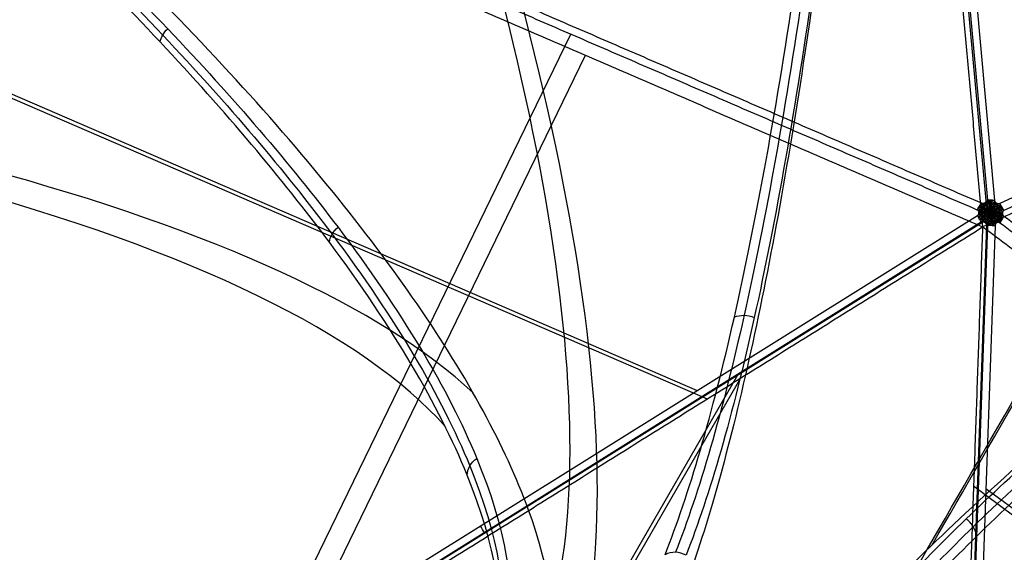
# Model space of a CAD drawing. Header units: millimetres. Extents: x -445 to 449, y -417 to 415.
# Tile 253 of 256: x 98 to 190, y 289 to 339. Entities that reach past the tile are written whole.
import ezdxf

# ---------------------------------------------------------------- set-up
doc = ezdxf.new("R2010")
doc.units = ezdxf.units.MM
doc.header["$MEASUREMENT"] = 0
doc.layers.add('Default', color=7, linetype='Continuous', true_color=0x000000)

msp = doc.modelspace()

# ---------------------------------------------------------------- linework, layer by layer
at = {"layer": 'Default', "color": 9, "true_color": 0xbfbfbf}
for p, q in [((187.981, 322.329, -940.14), (179.86, 411.246, -875.757)), ((179.988, 411.256, -875.755), (188.109, 322.339, -940.137)), ((180.649, 411.229, -875.634), (188.771, 322.312, -940.017)), ((189.229, 322.048, -940.017), (270.294, 359.473, -875.634)), ((270.703, 358.798, -875.757), (189.638, 321.373, -940.14)), ((120.712, 279.402, -933.79), (149.131, 337.87, -925.739)), ((123.088, 279.508, -929.053), (150.5, 335.906, -921.287)), ((92.618, 334.086, -911.383), (160.944, 304.535, -937.953)), ((95.685, 332.37, -907.326), (161.878, 303.741, -933.067)), ((94.164, 262.817, -931.043), (187.165, 320.916, -940.666)), ((94.524, 262.22, -931.168), (187.525, 320.319, -940.791)), ((187.574, 320.24, -940.789), (94.573, 262.141, -931.166)), ((184.218, 210.385, -931.166), (188.032, 319.976, -940.789)), ((184.316, 210.381, -931.168), (188.131, 319.972, -940.791)), ((188.822, 319.959, -940.666), (185.007, 210.368, -931.043)), ((128.229, 242.71, -931.166), (164.763, 305.99, -938.428)), ((129.716, 244.541, -926.373), (165.032, 305.711, -933.393)), ((186.805, 295.607, -933.605), (249.353, 249.135, -905.793)), ((187.966, 295.377, -938.508), (252.518, 247.417, -909.805))]:
    msp.add_line(p, q, dxfattribs=at)
at = {"layer": 'Default', "color": 9, "true_color": 0xbfbfbf, "extrusion": (0.845116, 0.463783, 0.265866)}
for centre, radius, start, end in [((368.176, -750.205, 54.115), 197.521, 195.14344, 240.39369), ((368.176, -750.205, 53.978), 202.521, 195.06907, 240.43822)]:
    msp.add_arc(centre, radius, start, end, dxfattribs=at)
at = {"layer": 'Default', "color": 9, "true_color": 0xbfbfbf, "extrusion": (0.866025, -0.5, 0)}
for centre, radius, start, end in [((510.979, -674.984, 13.197), 197.521, 210.00327, 249.10983), ((510.979, -674.984, 13.378), 202.521, 213.79579, 249.15436)]:
    msp.add_arc(centre, radius, start, end, dxfattribs=at)
at = {"layer": 'Default', "color": 9, "true_color": 0xbfbfbf, "extrusion": (-0.02091, 0.963783, 0.265866)}
for centre, radius, start, end in [((48.843, -817.464, 72.316), 202.521, 195.25343, 222.11399), ((48.843, -817.464, 71.845), 197.521, 192.65881, 222.06946)]:
    msp.add_arc(centre, radius, start, end, dxfattribs=at)
at = {"layer": 'Default', "color": 9, "true_color": 0xbfbfbf, "extrusion": (0.864423, -0.373868, -0.336149)}
for start, end in [(277.49809, 289.02397), (289.02397, 300.54985)]:
    msp.add_arc((369.048, -868.961, 357.766), 2, start, end, dxfattribs=at)
at = {"layer": 'Default', "color": 9, "true_color": 0xbfbfbf, "extrusion": (-0.073778, 0.807759, 0.584878)}
for start, end in [(259.09148, 270.61735), (247.5656, 259.09148)]:
    msp.add_arc((-216.542, -938.308, -303.372), 2, start, end, dxfattribs=at)
at = {"layer": 'Default', "color": 9, "true_color": 0xbfbfbf, "extrusion": (0.736429, 0.339986, 0.584878)}
for start, end in [(280.90852, 292.4344), (269.38265, 280.90852)]:
    msp.add_arc((212.313, -940.054, -300.951), 2, start, end, dxfattribs=at)
at = {"layer": 'Default', "color": 9, "true_color": 0xbfbfbf, "extrusion": (0.844861, 0.527796, -0.087419)}
for centre, start, end in [((172.31, -906.45, 409.738), 278.86389, 290.38976), ((172.31, -906.45, 409.738), 267.33801, 278.86389), ((172.31, -906.45, 354.699), 267.33801, 290.38976)]:
    msp.add_arc(centre, 2, start, end, dxfattribs=at)
at = {"layer": 'Default', "color": 9, "true_color": 0xbfbfbf, "extrusion": (0.755991, -0.561678, 0.336149)}
for start, end in [(289.02397, 300.54985), (277.49809, 289.02397)]:
    msp.add_arc((369.644, -870.69, -352.923), 2, start, end, dxfattribs=at)
at = {"layer": 'Default', "color": 9, "true_color": 0xbfbfbf, "extrusion": (0.034654, 0.995569, -0.087419)}
for start, end in [(261.13611, 272.66199), (249.61024, 261.13611)]:
    msp.add_arc((-176.88, -906.662, 407.316), 2, start, end, dxfattribs=at)
at = {"layer": 'Default', "color": 9, "true_color": 0xbfbfbf}
for points, degree in [([(179.748, 406.332, -873.106), (183.698, 363.086, -904.42), (187.648, 319.84, -935.733)], 2), ([(92.38, 363.239, -903.277), (139.957, 342.661, -921.779), (187.534, 322.084, -940.28)], 2), ([(187.154, 321.425, -940.525), (139.577, 342.003, -922.024), (92, 362.58, -903.523)], 2), ([(95.088, 359.872, -899.739), (141.368, 339.856, -917.736), (187.648, 319.84, -935.733)], 2), ([(266.503, 356.244, -873.106), (227.076, 338.042, -904.42), (187.648, 319.84, -935.733)], 2), ([(110.692, 337.16, -865.388), (110.736, 337.371, -865.25), (110.909, 337.808, -865.025), (111.223, 338.214, -864.936), (111.404, 338.394, -864.928)], 3), ([(187.876, 321.214, -940.697), (187.833, 321.245, -940.688), (187.737, 321.309, -940.668), (187.533, 321.45, -940.606), (187.351, 321.544, -940.538), (187.213, 321.544, -940.505)], 3), ([(188.211, 321.217, -940.681), (188.16, 321.249, -940.677), (188.051, 321.315, -940.666), (187.77, 321.458, -940.626), (187.506, 321.618, -940.542), (187.275, 321.659, -940.476)], 3), ([(188.321, 321.409, -940.61), (188.267, 321.435, -940.607), (188.153, 321.491, -940.6), (187.875, 321.64, -940.558), (187.581, 321.747, -940.494), (187.402, 321.88, -940.394)], 3), ([(188.145, 321.68, -940.523), (188.095, 321.698, -940.519), (187.986, 321.74, -940.508), (187.746, 321.819, -940.469), (187.553, 321.894, -940.408), (187.468, 321.984, -940.341)], 3), ([(187.936, 321.49, -940.609), (187.911, 321.537, -940.592), (187.852, 321.636, -940.554), (187.738, 321.82, -940.467), (187.66, 321.959, -940.38), (187.635, 322.058, -940.306)], 3), ([(188.239, 321.328, -940.645), (188.21, 321.38, -940.632), (188.144, 321.487, -940.603), (187.991, 321.739, -940.513), (187.818, 321.922, -940.418), (187.743, 322.064, -940.311)], 3), ([(187.842, 322.1, -940.293), (187.873, 322.117, -940.283), (187.927, 322.159, -940.257), (187.976, 322.24, -940.203), (187.984, 322.3, -940.161), (187.981, 322.329, -940.14)], 3), ([(188.436, 321.436, -940.583), (188.402, 321.485, -940.572), (188.333, 321.59, -940.543), (188.161, 321.832, -940.459), (188.048, 322.049, -940.346), (187.921, 322.162, -940.255)], 3), ([(188.423, 321.757, -940.455), (188.389, 321.799, -940.441), (188.319, 321.892, -940.407), (188.184, 322.065, -940.327), (188.07, 322.184, -940.251), (187.97, 322.242, -940.201)], 3), ([(188.145, 321.68, -940.523), (188.151, 321.729, -940.502), (188.16, 321.835, -940.453), (188.183, 322.058, -940.331), (188.18, 322.238, -940.21), (188.115, 322.339, -940.137)], 3), ([(188.321, 321.409, -940.61), (188.323, 321.466, -940.59), (188.325, 321.586, -940.546), (188.308, 321.878, -940.422), (188.321, 322.154, -940.261), (188.248, 322.345, -940.127)], 3), ([(188.423, 321.757, -940.455), (188.452, 321.798, -940.432), (188.512, 321.888, -940.377), (188.623, 322.056, -940.259), (188.714, 322.17, -940.151), (188.797, 322.224, -940.073)], 3), ([(188.436, 321.436, -940.583), (188.467, 321.483, -940.562), (188.528, 321.586, -940.513), (188.676, 321.821, -940.379), (188.758, 322.034, -940.235), (188.856, 322.142, -940.109)], 3), ([(188.442, 321.214, -940.653), (188.477, 321.274, -940.63), (188.544, 321.39, -940.584), (188.691, 321.646, -940.455), (188.841, 321.906, -940.296), (188.94, 322.077, -940.122)], 3), ([(188.551, 321.404, -940.574), (188.546, 321.461, -940.555), (188.536, 321.581, -940.513), (188.527, 321.873, -940.388), (188.476, 322.15, -940.237), (188.513, 322.339, -940.086)], 3), ([(188.551, 321.404, -940.574), (188.603, 321.428, -940.555), (188.713, 321.479, -940.513), (188.97, 321.617, -940.388), (189.235, 321.712, -940.237), (189.38, 321.838, -940.086)], 3), ([(188.704, 321.668, -940.437), (188.694, 321.717, -940.417), (188.676, 321.824, -940.373), (188.625, 322.049, -940.262), (188.599, 322.229, -940.145), (188.643, 322.328, -940.055)], 3), ([(188.637, 321.32, -940.583), (188.663, 321.37, -940.562), (188.721, 321.474, -940.513), (188.85, 321.721, -940.379), (188.994, 321.897, -940.235), (189.039, 322.036, -940.109)], 3), ([(188.671, 321.207, -940.61), (188.719, 321.237, -940.59), (188.822, 321.298, -940.546), (189.083, 321.43, -940.422), (189.316, 321.579, -940.261), (189.518, 321.612, -940.127)], 3), ([(188.704, 321.668, -940.437), (188.752, 321.685, -940.417), (188.853, 321.721, -940.373), (189.073, 321.791, -940.262), (189.242, 321.858, -940.145), (189.306, 321.945, -940.055)], 3), ([(188.922, 321.469, -940.455), (188.942, 321.515, -940.432), (188.991, 321.612, -940.377), (189.08, 321.792, -940.259), (189.134, 321.928, -940.151), (189.139, 322.026, -940.073)], 3), ([(188.94, 322.077, -940.122), (188.971, 322.059, -940.122), (189.038, 322.031, -940.113), (189.141, 322.021, -940.076), (189.202, 322.036, -940.038), (189.229, 322.048, -940.017)], 3), ([(187.876, 321.214, -940.697), (187.834, 321.181, -940.706), (187.742, 321.111, -940.723), (187.544, 320.951, -940.744), (187.366, 320.828, -940.735), (187.229, 320.806, -940.708)], 3), ([(187.936, 321.49, -940.609), (187.88, 321.484, -940.612), (187.759, 321.475, -940.614), (187.527, 321.454, -940.604), (187.35, 321.422, -940.58), (187.237, 321.368, -940.563)], 3), ([(187.948, 320.934, -940.762), (187.892, 320.938, -940.762), (187.771, 320.943, -940.761), (187.538, 320.946, -940.744), (187.36, 320.954, -940.709), (187.245, 320.987, -940.669)], 3), ([(188.239, 321.328, -940.645), (188.179, 321.326, -940.652), (188.05, 321.324, -940.663), (187.743, 321.308, -940.673), (187.476, 321.331, -940.639), (187.293, 321.284, -940.601)], 3), ([(188.211, 321.217, -940.681), (188.161, 321.185, -940.694), (188.055, 321.119, -940.72), (187.781, 320.964, -940.762), (187.524, 320.773, -940.775), (187.296, 320.694, -940.742)], 3), ([(188.244, 321.104, -940.707), (188.184, 321.107, -940.713), (188.055, 321.109, -940.723), (187.747, 321.115, -940.726), (187.482, 321.068, -940.711), (187.297, 321.081, -940.657)], 3), ([(188.442, 321.214, -940.653), (188.37, 321.215, -940.664), (188.229, 321.218, -940.683), (187.907, 321.216, -940.701), (187.568, 321.207, -940.697), (187.313, 321.184, -940.634)], 3), ([(187.364, 320.581, -940.767), (187.657, 320.764, -940.797), (187.983, 320.956, -940.762), (188.26, 321.113, -940.707), (188.38, 321.18, -940.672), (188.442, 321.214, -940.653)], 3), ([(188.33, 321.02, -940.717), (188.277, 320.994, -940.729), (188.165, 320.938, -940.753), (187.894, 320.777, -940.796), (187.605, 320.64, -940.799), (187.433, 320.468, -940.783)], 3), ([(188.166, 320.736, -940.784), (188.116, 320.716, -940.79), (188.009, 320.67, -940.803), (187.773, 320.573, -940.812), (187.584, 320.469, -940.801), (187.503, 320.354, -940.79)], 3), ([(187.948, 320.934, -940.762), (187.925, 320.885, -940.772), (187.871, 320.777, -940.791), (187.765, 320.57, -940.812), (187.694, 320.403, -940.809), (187.674, 320.28, -940.797)], 3), ([(188.244, 321.104, -940.707), (188.217, 321.052, -940.723), (188.156, 320.942, -940.753), (188.014, 320.674, -940.806), (187.85, 320.461, -940.821), (187.781, 320.281, -940.802)], 3), ([(188.445, 320.987, -940.707), (188.414, 320.938, -940.723), (188.35, 320.831, -940.753), (188.188, 320.574, -940.806), (188.086, 320.324, -940.821), (187.964, 320.176, -940.802)], 3), ([(188.447, 320.646, -940.762), (188.415, 320.601, -940.772), (188.349, 320.501, -940.791), (188.223, 320.306, -940.812), (188.114, 320.161, -940.809), (188.017, 320.082, -940.797)], 3), ([(188.166, 320.736, -940.784), (188.173, 320.683, -940.79), (188.187, 320.567, -940.803), (188.221, 320.314, -940.812), (188.226, 320.098, -940.801), (188.166, 319.971, -940.79)], 3), ([(188.33, 321.02, -940.717), (188.334, 320.961, -940.729), (188.341, 320.836, -940.753), (188.338, 320.521, -940.796), (188.364, 320.202, -940.799), (188.3, 319.967, -940.783)], 3), ([(188.442, 321.214, -940.653), (188.479, 321.152, -940.664), (188.551, 321.031, -940.683), (188.711, 320.752, -940.701), (188.873, 320.454, -940.697), (188.98, 320.222, -940.634)], 3), ([(188.442, 321.214, -940.653), (188.505, 321.177, -940.653), (188.627, 321.106, -940.649), (188.901, 320.937, -940.62), (189.214, 320.731, -940.555), (189.477, 320.537, -940.439)], 3), ([(188.442, 321.214, -940.653), (188.514, 321.212, -940.641), (188.654, 321.209, -940.617), (188.966, 321.193, -940.537), (189.287, 321.171, -940.43), (189.509, 321.138, -940.293)], 3), ([(188.445, 320.987, -940.707), (188.478, 320.937, -940.713), (188.544, 320.826, -940.723), (188.704, 320.563, -940.726), (188.795, 320.309, -940.711), (188.899, 320.156, -940.657)], 3), ([(188.447, 320.646, -940.762), (188.478, 320.6, -940.762), (188.542, 320.497, -940.761), (188.661, 320.297, -940.744), (188.758, 320.147, -940.709), (188.844, 320.064, -940.669)], 3), ([(188.56, 321.015, -940.681), (188.557, 320.956, -940.694), (188.553, 320.831, -940.72), (188.556, 320.517, -940.762), (188.519, 320.199, -940.775), (188.565, 319.961, -940.742)], 3), ([(188.56, 321.015, -940.681), (188.613, 320.987, -940.677), (188.725, 320.926, -940.666), (188.989, 320.754, -940.626), (189.259, 320.605, -940.542), (189.411, 320.426, -940.476)], 3), ([(188.637, 321.32, -940.583), (188.696, 321.315, -940.572), (188.822, 321.308, -940.543), (189.117, 321.279, -940.459), (189.362, 321.291, -940.346), (189.523, 321.237, -940.255)], 3), ([(188.642, 321.095, -940.645), (188.701, 321.096, -940.632), (188.827, 321.092, -940.603), (189.122, 321.086, -940.513), (189.367, 321.028, -940.418), (189.527, 321.033, -940.311)], 3), ([(188.642, 321.095, -940.645), (188.67, 321.042, -940.652), (188.733, 320.93, -940.663), (188.873, 320.656, -940.673), (189.026, 320.436, -940.639), (189.077, 320.254, -940.601)], 3), ([(188.725, 320.724, -940.697), (188.717, 320.671, -940.706), (188.703, 320.556, -940.723), (188.663, 320.305, -940.744), (188.646, 320.09, -940.735), (188.695, 319.96, -940.708)], 3), ([(188.671, 321.207, -940.61), (188.721, 321.173, -940.607), (188.826, 321.102, -940.6), (189.094, 320.936, -940.558), (189.334, 320.735, -940.494), (189.539, 320.647, -940.394)], 3), ([(188.725, 320.724, -940.697), (188.773, 320.702, -940.688), (188.877, 320.652, -940.668), (189.1, 320.545, -940.606), (189.273, 320.434, -940.538), (189.342, 320.315, -940.505)], 3), ([(188.922, 321.469, -940.455), (188.975, 321.461, -940.441), (189.091, 321.447, -940.407), (189.308, 321.417, -940.327), (189.468, 321.377, -940.251), (189.568, 321.319, -940.201)], 3), ([(188.934, 320.914, -940.609), (188.987, 320.915, -940.592), (189.102, 320.914, -940.554), (189.319, 320.908, -940.467), (189.478, 320.909, -940.38), (189.576, 320.938, -940.306)], 3), ([(188.934, 320.914, -940.609), (188.957, 320.863, -940.612), (189.009, 320.753, -940.614), (189.107, 320.542, -940.604), (189.168, 320.372, -940.58), (189.178, 320.248, -940.563)], 3), ([(188.994, 321.19, -940.523), (189.033, 321.219, -940.502), (189.121, 321.28, -940.453), (189.303, 321.412, -940.331), (189.459, 321.499, -940.21), (189.58, 321.493, -940.137)], 3), ([(188.994, 321.19, -940.523), (189.035, 321.156, -940.519), (189.125, 321.082, -940.508), (189.313, 320.914, -940.469), (189.475, 320.784, -940.408), (189.596, 320.756, -940.341)], 3), ([(189.649, 320.863, -940.28), (231.258, 289.949, -921.779), (272.867, 259.034, -903.277)], 2), ([(97.183, 263.324, -926.373), (142.416, 291.582, -931.053), (187.648, 319.84, -935.733)], 2), ([(126.532, 318.413, -839.938), (126.56, 318.662, -839.788), (126.735, 319.177, -839.536), (127.116, 319.626, -839.429), (127.341, 319.813, -839.416)], 3), ([(187.648, 319.84, -935.733), (185.793, 266.538, -931.053), (183.938, 213.236, -926.373)], 2), ([(268.598, 259.696, -899.739), (228.123, 289.768, -917.736), (187.648, 319.84, -935.733)], 2), ([(272.487, 258.376, -903.523), (230.878, 289.29, -922.024), (189.269, 320.204, -940.525)], 2), ([(164.422, 311.402, -793.561), (164.697, 311.519, -793.424), (165.333, 311.637, -793.225), (165.994, 311.492, -793.222), (166.292, 311.362, -793.271)], 3), ([(139.425, 296.618, -801.723), (139.429, 296.914, -801.58), (139.599, 297.515, -801.32), (140.054, 297.996, -801.176), (140.325, 298.178, -801.142)], 3), ([(187.089, 290.886, -784.459), (187.061, 291.192, -784.326), (186.848, 291.819, -784.13), (186.376, 292.323, -784.12), (186.103, 292.513, -784.164)], 3)]:
    msp.add_open_spline(points, degree=degree, dxfattribs=at)
for points, knots in [([(157.94, 289.162, -755.186), (160.178, 294.817, -768.77), (164.537, 309.77, -794.572), (169.901, 339.304, -824.491), (174.061, 372.097, -846.066), (176.118, 394.261, -855.753), (177.023, 405.808, -859.713)], [-1314.671432, -1314.671432, -1314.671432, -1314.671432, -1267.486618, -1220.301793, -1184.913174, -1149.524555, -1149.524555, -1149.524555, -1149.524555]), ([(177.627, 405.828, -859.523), (176.765, 394.29, -855.545), (174.786, 372.149, -845.822), (170.734, 339.409, -824.207), (165.461, 309.946, -794.28), (161.141, 295.034, -768.508), (158.915, 289.391, -754.947)], [0, 0, 0, 0, 35.01292, 70.025839, 116.709732, 163.377314, 163.377314, 163.377314, 163.377314]), ([(178.26, 405.782, -859.521), (177.443, 394.233, -855.548), (175.547, 372.065, -845.835), (171.61, 339.268, -824.225), (166.422, 309.73, -794.279), (162.128, 294.776, -768.467), (159.905, 289.12, -754.88)], [-189.353565, -189.353565, -189.353565, -189.353565, -153.964946, -118.576327, -71.391502, -24.206688, -24.206688, -24.206688, -24.206688]), ([(178.32, 403.858, -864.248), (177.34, 390.731, -859.733), (176.187, 378.014, -854.041), (173.546, 353.948, -840.321), (172.058, 342.597, -832.293), (168.772, 321.798, -813.977), (166.984, 312.428, -803.742), (163.185, 296.287, -781.491), (161.171, 289.498, -769.457), (159.071, 284.199, -756.662)], [-879.495751, -879.495751, -879.495751, -879.495751, -837.156731, -837.156731, -794.836471, -794.836471, -752.393429, -752.393429, -709.935271, -709.935271, -709.935271, -709.935271]), ([(90.649, 358.407, -886.885), (98.308, 351.56, -880.232), (112.211, 338.155, -865.523), (130.005, 317.41, -837.042), (142.01, 297.407, -801.659), (144.004, 285.941, -773.859), (143.292, 281.123, -759.794)], [-189.353565, -189.353565, -189.353565, -189.353565, -153.964946, -118.576327, -71.391502, -24.206688, -24.206688, -24.206688, -24.206688]), ([(90.288, 357.898, -886.999), (97.915, 351.019, -880.351), (111.75, 337.556, -865.653), (129.437, 316.746, -837.198), (141.344, 296.712, -801.867), (143.304, 285.245, -774.12), (142.587, 280.431, -760.084)], [0, 0, 0, 0, 35.012928, 70.025856, 116.70976, 163.377353, 163.377353, 163.377353, 163.377353]), ([(142.345, 279.483, -760.404), (143.065, 284.314, -774.464), (141.102, 295.835, -802.245), (129.182, 315.984, -837.573), (111.495, 336.915, -865.985), (97.671, 350.456, -880.643), (90.053, 357.375, -887.27)], [-1314.671432, -1314.671432, -1314.671432, -1314.671432, -1267.486608, -1220.301783, -1184.913165, -1149.524555, -1149.524555, -1149.524555, -1149.524555]), ([(147.361, 277.772, -760.346), (148.057, 282.301, -773.582), (147.28, 287.559, -786.495), (142.999, 299.266, -811.288), (139.486, 305.727, -823.19), (130.005, 319.519, -845.523), (124.078, 326.801, -855.883), (110.246, 341.827, -874.786), (102.34, 349.572, -883.327), (93.659, 357.398, -890.882)], [709.935271, 709.935271, 709.935271, 709.935271, 752.393427, 752.393427, 794.836466, 794.836466, 837.156724, 837.156724, 879.495751, 879.495751, 879.495751, 879.495751]), ([(171.071, 277.271, -756.662), (174.61, 281.739, -769.457), (179.483, 286.877, -781.492), (191.562, 298.237, -803.743), (198.783, 304.472, -813.977), (215.152, 317.717, -832.293), (224.238, 324.68, -840.321), (243.76, 339.001, -854.041), (254.196, 346.358, -859.733), (265.075, 353.77, -864.248)], [709.935271, 709.935271, 709.935271, 709.935271, 752.393427, 752.393427, 794.836466, 794.836466, 837.156724, 837.156724, 879.495751, 879.495751, 879.495751, 879.495751]), ([(174.916, 280.453, -754.88), (177.756, 284.018, -765.07), (185.251, 292.097, -784.685), (203.427, 308.338, -813.898), (230.065, 329.177, -840.482), (253.98, 346.037, -854.223), (266.771, 354.68, -859.521)], [-1314.671432, -1314.671432, -1314.671432, -1314.671432, -1279.282822, -1243.894204, -1196.709379, -1149.524555, -1149.524555, -1149.524555, -1149.524555]), ([(175.646, 279.731, -754.947), (178.476, 283.293, -765.117), (185.937, 291.371, -784.7), (204.028, 307.633, -813.882), (230.551, 328.532, -840.465), (254.379, 345.468, -854.219), (267.127, 354.155, -859.523)], [0.016308, 0.016308, 0.016308, 0.016308, 35.008566, 70.017133, 116.695221, 163.37331, 163.37331, 163.37331, 163.37331]), ([(267.412, 353.621, -859.713), (254.681, 344.88, -854.433), (230.875, 327.839, -840.725), (204.35, 306.815, -814.175), (186.241, 290.462, -784.982), (178.769, 282.347, -765.374), (175.935, 278.772, -755.186)], [-189.353565, -189.353565, -189.353565, -189.353565, -142.168743, -94.983921, -59.595304, -24.206688, -24.206688, -24.206688, -24.206688]), ([(188.442, 321.214, -940.653), (188.379, 321.25, -940.653), (188.255, 321.32, -940.649), (187.972, 321.473, -940.62), (187.638, 321.642, -940.555), (187.338, 321.772, -940.439)], [0, 0, 0, 0, 0.333333, 0.666667, 1, 1, 1, 1]), ([(188.442, 321.214, -940.653), (188.404, 321.276, -940.641), (188.331, 321.395, -940.617), (188.162, 321.657, -940.537), (187.982, 321.924, -940.43), (187.842, 322.1, -940.293)], [0, 0, 0, 0, 0.333333, 0.666667, 1, 1, 1, 1]), ([(188.442, 321.214, -940.653), (188.44, 321.284, -940.633), (188.437, 321.42, -940.592), (188.425, 321.721, -940.477), (188.407, 322.064, -940.313), (188.381, 322.344, -940.11)], [0, 0, 0, 0, 0.333333, 0.666667, 1, 1, 1, 1]), ([(188.442, 321.214, -940.653), (188.504, 321.248, -940.633), (188.623, 321.313, -940.592), (188.89, 321.453, -940.477), (189.195, 321.609, -940.313), (189.451, 321.727, -940.11)], [0, 0, 0, 0, 0.333333, 0.666667, 1, 1, 1, 1]), ([(187.313, 321.184, -940.634), (187.313, 321.219, -940.624), (187.299, 321.287, -940.602), (187.242, 321.373, -940.563), (187.185, 321.412, -940.538), (187.154, 321.425, -940.525)], [0, 0, 0, 0, 0.1080622, 0.2161244, 0.3241866, 0.3241866, 0.3241866, 0.3241866]), ([(187.165, 320.916, -940.666), (187.196, 320.935, -940.669), (187.25, 320.983, -940.671), (187.303, 321.079, -940.659), (187.314, 321.149, -940.643), (187.313, 321.184, -940.634)], [0, 0, 0, 0, 0.1080622, 0.2161244, 0.3241866, 0.3241866, 0.3241866, 0.3241866]), ([(188.442, 321.214, -940.653), (188.407, 321.154, -940.675), (188.339, 321.036, -940.716), (188.181, 320.763, -940.783), (188.013, 320.472, -940.83), (187.882, 320.245, -940.804)], [0, 0, 0, 0, 0.333333, 0.666667, 1, 1, 1, 1]), ([(188.442, 321.214, -940.653), (188.443, 321.143, -940.672), (188.446, 321.006, -940.707), (188.448, 320.688, -940.762), (188.445, 320.309, -940.797), (188.433, 319.964, -940.767)], [0, 0, 0, 0, 0.333333, 0.666667, 1, 1, 1, 1]), ([(189.638, 321.373, -940.14), (189.611, 321.36, -940.161), (189.564, 321.324, -940.203), (189.518, 321.24, -940.257), (189.508, 321.172, -940.283), (189.509, 321.138, -940.293)], [0, 0, 0, 0, 0.1080622, 0.2161244, 0.3241866, 0.3241866, 0.3241866, 0.3241866]), ([(189.509, 321.138, -940.293), (189.51, 321.103, -940.302), (189.522, 321.032, -940.315), (189.572, 320.934, -940.31), (189.622, 320.883, -940.292), (189.649, 320.863, -940.28)], [0, 0, 0, 0, 0.1080622, 0.2161244, 0.3241866, 0.3241866, 0.3241866, 0.3241866]), ([(188.98, 320.222, -940.634), (188.95, 320.205, -940.643), (188.894, 320.16, -940.659), (188.838, 320.067, -940.671), (188.823, 319.995, -940.669), (188.822, 319.959, -940.666)], [0, 0, 0, 0, 0.1080622, 0.2161244, 0.3241866, 0.3241866, 0.3241866, 0.3241866]), ([(189.269, 320.204, -940.525), (189.241, 320.224, -940.538), (189.18, 320.254, -940.563), (189.077, 320.26, -940.602), (189.011, 320.239, -940.624), (188.98, 320.222, -940.634)], [0, 0, 0, 0, 0.1080622, 0.2161244, 0.3241866, 0.3241866, 0.3241866, 0.3241866]), ([(159.905, 289.12, -754.88), (159.602, 289.29, -754.871), (159.257, 289.384, -754.894), (158.572, 289.399, -755), (158.232, 289.319, -755.083), (157.94, 289.162, -755.186)], [-13.64441, -13.64441, -13.64441, -13.64441, -12.578056, -12.578056, -11.511505, -11.511505, -11.511505, -11.511505])]:
    msp.add_open_spline(points, degree=3, knots=knots, dxfattribs=at)
for points, weights in [([(187.534, 322.084, -940.28), (187.69, 322.016, -940.341), (187.842, 322.1, -940.293)], [1, 0.856671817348, 0.999999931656]), ([(188.771, 322.312, -940.017), (188.784, 322.167, -940.122), (188.94, 322.077, -940.122)], [0.999999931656, 0.856671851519, 0.999999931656]), ([(187.882, 320.245, -940.804), (187.727, 320.335, -940.804), (187.574, 320.24, -940.789)], [1, 0.856671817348, 0.999999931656]), ([(188.032, 319.976, -940.789), (188.038, 320.155, -940.804), (187.882, 320.245, -940.804)], [0.999999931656, 0.856671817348, 1])]:
    msp.add_rational_spline(points, weights, degree=2, dxfattribs=at)

doc.saveas('drawing.dxf')
